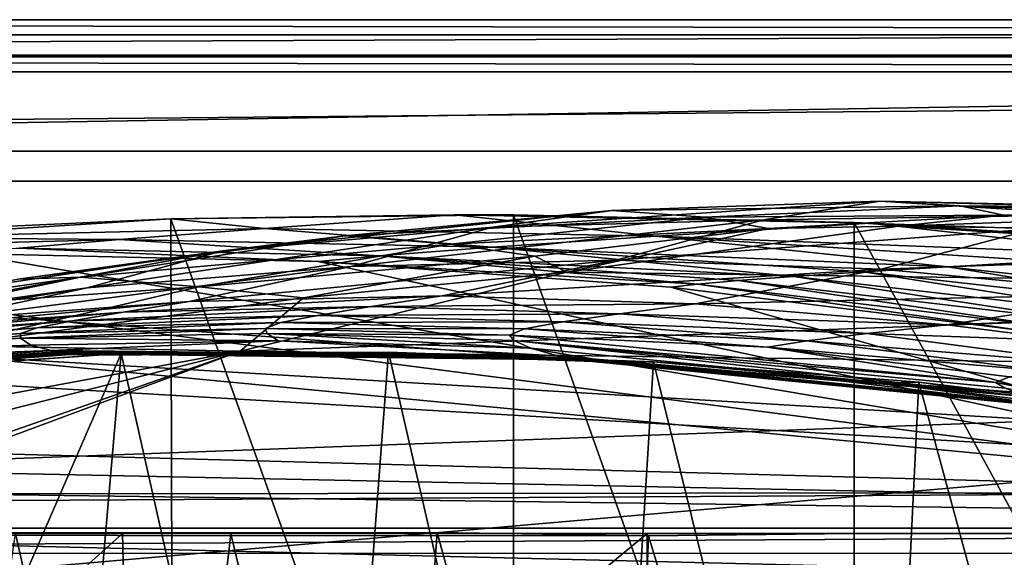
# Model space of a CAD drawing. Header units: metres. Extents: x -904 to 0, y -908 to 0.
# Tile 64 of 142: x -530 to -432, y -54 to 0. Entities that reach past the tile are written whole.
import ezdxf

# ---------------------------------------------------------------- set-up
doc = ezdxf.new("R2010")
doc.units = ezdxf.units.M

msp = doc.modelspace()

# ---------------------------------------------------------------- linework, layer by layer
at = {"layer": 'None'}
for points in [[(-885.9776, -3.567204, 2063.059814), (-239.308899, -51.564125, 2063.059814), (-25.973949, -3.563107, 2063.059814)], [(-885.9776, -3.567204, 2050.059814), (-25.973949, -3.563107, 2050.059814), (-885.977478, -3.567204, 176.059662)], [(-885.9776, -3.567204, 2063.059814), (-25.973949, -3.563107, 2063.059814), (-885.9776, -3.567204, 2050.059814)], [(-25.973949, -3.563107, 2063.059814), (-25.973949, -3.563107, 2050.059814), (-885.9776, -3.567204, 2050.059814)], [(-843.492188, -35.081711, 2063.059814), (-239.308899, -51.564125, 2063.059814), (-885.9776, -3.567204, 2063.059814)], [(-25.973949, -3.563107, 163.059692), (-239.308899, -51.564125, 163.059692), (-885.977478, -3.567204, 163.059692)], [(-885.977478, -3.567204, 163.059692), (-885.977478, -3.567204, 176.059662), (-25.973949, -3.563107, 163.059692)], [(-885.977478, -3.567204, 176.059662), (-25.973949, -3.563107, 176.059692), (-25.973949, -3.563107, 163.059692)], [(-885.977478, -3.567204, 176.059662), (-25.973949, -3.563107, 2050.059814), (-25.973949, -3.563107, 176.059692)], [(-239.308899, -51.564125, 163.059692), (-843.492188, -35.081711, 163.059692), (-885.977478, -3.567204, 163.059692)], [(-470.90271, -19.134712, 930.107361), (-444.026093, -18.196802, 930.254944), (-482.841705, -20.832026, 1019.701477)], [(-444.026093, -18.196802, 930.254944), (-455.6633, -20.093687, 1019.924011), (-482.841705, -20.832026, 1019.701477)], [(-435.974976, -18.672184, 840.413452), (-444.026093, -18.196802, 930.254944), (-470.90271, -19.134712, 930.107361)], [(-461.589966, -19.803459, 840.389099), (-435.974976, -18.672184, 840.413452), (-470.90271, -19.134712, 930.107361)], [(-431.644012, -19.604105, 750.722656), (-435.974976, -18.672184, 840.413452), (-461.589966, -19.803459, 840.389099)], [(-455.6633, -20.093687, 1019.924011), (-444.026093, -18.196802, 930.254944), (-422.265778, -19.595821, 975.355469)], [(-444.026093, -18.196802, 930.254944), (-417.140594, -18.922565, 930.436462), (-422.265778, -19.595821, 975.355469)], [(-435.974976, -18.672184, 840.413452), (-413.168396, -18.870882, 885.454895), (-444.026093, -18.196802, 930.254944)], [(-413.168396, -18.870882, 885.454895), (-417.140594, -18.922565, 930.436462), (-444.026093, -18.196802, 930.254944)], [(-431.644012, -19.604105, 750.722656), (-408.053375, -19.715145, 750.688049), (-435.974976, -18.672184, 840.413452)], [(-408.053375, -19.715145, 750.688049), (-410.349365, -19.14839, 840.46521), (-435.974976, -18.672184, 840.413452)], [(-435.974976, -18.672184, 840.413452), (-410.349365, -19.14839, 840.46521), (-413.168396, -18.870882, 885.454895)], [(-505.720337, -20.94257, 1855.409668), (-486.714447, -19.566124, 1936.522217), (-515.104492, -19.985085, 1935.464722)], [(-515.104492, -19.985085, 1935.464722), (-486.714447, -19.566124, 1936.522217), (-480.750702, -19.574989, 1937.160278)], [(-515.104492, -19.985085, 1935.464722), (-480.750702, -19.574989, 1937.160278), (-480.750854, -115.743767, 1992.692505)], [(-482.841705, -20.832026, 1019.701477), (-509.917358, -23.190853, 1019.514038), (-470.90271, -19.134712, 930.107361)], [(-509.917358, -23.190853, 1019.514038), (-497.671204, -21.701733, 929.99292), (-470.90271, -19.134712, 930.107361)], [(-505.720337, -20.94257, 1855.409668), (-466.502991, -21.734568, 1855.745483), (-486.714447, -19.566124, 1936.522217)], [(-470.90271, -19.134712, 930.107361), (-497.671204, -21.701733, 929.99292), (-461.589966, -19.803459, 840.389099)], [(-486.714447, -19.566124, 1936.522217), (-445.009796, -20.428713, 1936.522217), (-480.750702, -19.574989, 1937.160278)], [(-466.502991, -21.734568, 1855.745483), (-445.009796, -20.428713, 1936.522217), (-486.714447, -19.566124, 1936.522217)], [(-480.750854, -115.743767, 1992.692505), (-480.750702, -19.574989, 1937.160278), (-446.597626, -115.674339, 1992.217041)], [(-480.750702, -19.574989, 1937.160278), (-446.597626, -20.344744, 1937.178467), (-446.597626, -115.674339, 1992.217041)], [(-480.750702, -19.574989, 1937.160278), (-445.009796, -20.428713, 1936.522217), (-446.597626, -20.344744, 1937.178467)], [(-455.203247, -20.942795, 750.773865), (-431.644012, -19.604105, 750.722656), (-461.589966, -19.803459, 840.389099)], [(-455.6633, -20.093687, 1019.924011), (-422.265778, -19.595821, 975.355469), (-428.482635, -20.993587, 1020.181396)], [(-442.127563, -20.732506, 662.230957), (-431.644012, -19.604105, 750.722656), (-455.203247, -20.942795, 750.773865)], [(-375.084534, -21.640442, 662.207153), (-408.585083, -19.505207, 662.263062), (-442.127563, -20.732506, 662.230957)], [(-442.127563, -20.732506, 662.230957), (-408.585083, -19.505207, 662.263062), (-431.644012, -19.604105, 750.722656)], [(-408.585083, -19.505207, 662.263062), (-408.053375, -19.715145, 750.688049), (-431.644012, -19.604105, 750.722656)], [(-548.818054, -21.535398, 1932.152832), (-515.104492, -19.985085, 1935.464722), (-514.864746, -116.985649, 1991.491089)], [(-515.104492, -19.985085, 1935.464722), (-548.818054, -21.535398, 1932.152832), (-544.949646, -21.866482, 1855.07666)], [(-544.949646, -21.866482, 1855.07666), (-505.720337, -20.94257, 1855.409668), (-515.104492, -19.985085, 1935.464722)], [(-514.864746, -116.985649, 1991.491089), (-515.104492, -19.985085, 1935.464722), (-480.750854, -115.743767, 1992.692505)], [(-497.671204, -21.701733, 929.99292), (-487.09201, -22.528358, 840.391907), (-461.589966, -19.803459, 840.389099)], [(-482.841705, -20.832026, 1019.701477), (-455.6633, -20.093687, 1019.924011), (-497.042816, -24.759808, 1108.950562)], [(-455.6633, -20.093687, 1019.924011), (-470.473328, -24.128107, 1109.128418), (-497.042816, -24.759808, 1108.950562)], [(-461.589966, -19.803459, 840.389099), (-487.09201, -22.528358, 840.391907), (-455.203247, -20.942795, 750.773865)], [(-470.473328, -24.128107, 1109.128418), (-455.6633, -20.093687, 1019.924011), (-428.482635, -20.993587, 1020.181396)], [(-445.009796, -20.428713, 1936.522217), (-466.502991, -21.734568, 1855.745483), (-416.0578, -23.651363, 1896.523071)], [(-446.597626, -115.674339, 1992.217041), (-446.597626, -20.344744, 1937.178467), (-393.401001, -117.911072, 1988.119873)], [(-446.597626, -20.344744, 1937.178467), (-393.479919, -24.042227, 1933.87854), (-393.401001, -117.911072, 1988.119873)], [(-445.009796, -20.428713, 1936.522217), (-403.360626, -23.031216, 1936.522217), (-446.597626, -20.344744, 1937.178467)], [(-446.597626, -20.344744, 1937.178467), (-403.360626, -23.031216, 1936.522217), (-393.479919, -24.042227, 1933.87854)], [(-403.360626, -23.031216, 1936.522217), (-445.009796, -20.428713, 1936.522217), (-416.0578, -23.651363, 1896.523071)], [(-548.815857, -119.390549, 1988.623535), (-548.818054, -21.535398, 1932.152832), (-514.864746, -116.985649, 1991.491089)], [(-520.283081, -22.07143, 1773.272827), (-505.720337, -20.94257, 1855.409668), (-544.949646, -21.866482, 1855.07666)], [(-530.443176, -26.027119, 974.632507), (-524.171265, -25.849716, 929.910645), (-497.671204, -21.701733, 929.99292)], [(-497.671204, -21.701733, 929.99292), (-509.917358, -23.190853, 1019.514038), (-530.443176, -26.027119, 974.632507)], [(-524.171265, -25.849716, 929.910645), (-487.09201, -22.528358, 840.391907), (-497.671204, -21.701733, 929.99292)], [(-497.042816, -24.759808, 1108.950562), (-523.523865, -26.917755, 1108.805786), (-482.841705, -20.832026, 1019.701477)], [(-523.523865, -26.917755, 1108.805786), (-509.917358, -23.190853, 1019.514038), (-482.841705, -20.832026, 1019.701477)], [(-520.283081, -22.07143, 1773.272827), (-482.939728, -22.833483, 1773.692871), (-505.720337, -20.94257, 1855.409668)], [(-482.939728, -22.833483, 1773.692871), (-466.502991, -21.734568, 1855.745483), (-505.720337, -20.94257, 1855.409668)], [(-487.09201, -22.528358, 840.391907), (-478.639862, -23.721258, 750.841187), (-455.203247, -20.942795, 750.773865)], [(-455.203247, -20.942795, 750.773865), (-478.639862, -23.721258, 750.841187), (-475.432343, -25.327425, 662.110596)], [(-442.127563, -20.732506, 662.230957), (-475.432343, -25.327425, 662.110596), (-341.906769, -27.131058, 662.063416)], [(-475.432343, -25.327425, 662.110596), (-442.127563, -20.732506, 662.230957), (-455.203247, -20.942795, 750.773865)], [(-470.473328, -24.128107, 1109.128418), (-428.482635, -20.993587, 1020.181396), (-443.9021, -25.040358, 1109.339722)], [(-443.9021, -25.040358, 1109.339722), (-428.482635, -20.993587, 1020.181396), (-401.399963, -23.537989, 1020.472839)], [(-341.906769, -27.131058, 662.063416), (-375.084534, -21.640442, 662.207153), (-442.127563, -20.732506, 662.230957)], [(-557.632629, -23.017862, 1772.853271), (-520.283081, -22.07143, 1773.272827), (-544.949646, -21.866482, 1855.07666)], [(-530.343018, -22.922678, 1690.366333), (-520.283081, -22.07143, 1773.272827), (-557.632629, -23.017862, 1772.853271)], [(-530.343018, -22.922678, 1690.366333), (-494.241638, -23.694754, 1690.690796), (-520.283081, -22.07143, 1773.272827)], [(-512.320984, -26.806635, 840.421082), (-487.09201, -22.528358, 840.391907), (-524.171265, -25.849716, 929.910645)], [(-494.241638, -23.694754, 1690.690796), (-482.939728, -22.833483, 1773.692871), (-520.283081, -22.07143, 1773.272827)], [(-478.639862, -23.721258, 750.841187), (-487.09201, -22.528358, 840.391907), (-512.320984, -26.806635, 840.421082)], [(-466.502991, -21.734568, 1855.745483), (-482.939728, -22.833483, 1773.692871), (-437.226807, -24.79043, 1815.267822)], [(-416.0578, -23.651363, 1896.523071), (-466.502991, -21.734568, 1855.745483), (-427.349731, -24.240482, 1856.083374)], [(-466.502991, -21.734568, 1855.745483), (-437.226807, -24.79043, 1815.267822), (-427.349731, -24.240482, 1856.083374)], [(-535.804565, -23.450962, 1607.821899), (-571.255554, -24.387638, 1607.797363), (-392.993713, -47.427006, 1607.19397)], [(-536.713562, -27.166037, 1019.363708), (-509.917358, -23.190853, 1019.514038), (-549.77301, -30.550179, 1108.693359)], [(-509.917358, -23.190853, 1019.514038), (-523.523865, -26.917755, 1108.805786), (-549.77301, -30.550179, 1108.693359)], [(-530.443176, -26.027119, 974.632507), (-509.917358, -23.190853, 1019.514038), (-536.713562, -27.166037, 1019.363708)], [(-535.804565, -23.450962, 1607.821899), (-500.35083, -24.274384, 1607.800293), (-530.343018, -22.922678, 1690.366333)], [(-500.35083, -24.274384, 1607.800293), (-535.804565, -23.450962, 1607.821899), (-392.993713, -47.427006, 1607.19397)], [(-500.35083, -24.274384, 1607.800293), (-494.241638, -23.694754, 1690.690796), (-530.343018, -22.922678, 1690.366333)], [(-494.241638, -23.694754, 1690.690796), (-452.67215, -25.768145, 1732.678467), (-482.939728, -22.833483, 1773.692871)], [(-452.67215, -25.768145, 1732.678467), (-445.669617, -25.301315, 1774.112915), (-482.939728, -22.833483, 1773.692871)], [(-482.939728, -22.833483, 1773.692871), (-445.669617, -25.301315, 1774.112915), (-437.226807, -24.79043, 1815.267822)], [(-401.399963, -23.537989, 1020.472839), (-417.414032, -27.497526, 1109.584351), (-443.9021, -25.040358, 1109.339722)], [(-392.993713, -47.427006, 1607.19397), (-571.255554, -24.387638, 1607.797363), (-606.616577, -27.078775, 1607.726807)], [(-497.042816, -24.759808, 1108.950562), (-470.473328, -24.128107, 1109.128418), (-513.269836, -28.270109, 1197.619751)], [(-470.473328, -24.128107, 1109.128418), (-487.909515, -27.710281, 1197.588013), (-513.269836, -28.270109, 1197.619751)], [(-501.807648, -27.907879, 750.923523), (-478.639862, -23.721258, 750.841187), (-512.320984, -26.806635, 840.421082)], [(-478.639862, -23.721258, 750.841187), (-501.807648, -27.907879, 750.923523), (-475.432343, -25.327425, 662.110596)], [(-494.241638, -23.694754, 1690.690796), (-500.35083, -24.274384, 1607.800293), (-462.319427, -26.5536, 1649.175903)], [(-392.993713, -47.427006, 1607.19397), (-464.981628, -26.855797, 1607.732666), (-500.35083, -24.274384, 1607.800293)], [(-500.35083, -24.274384, 1607.800293), (-464.981628, -26.855797, 1607.732666), (-462.319427, -26.5536, 1649.175903)], [(-462.319427, -26.5536, 1649.175903), (-458.22403, -26.186832, 1691.015137), (-494.241638, -23.694754, 1690.690796)], [(-458.22403, -26.186832, 1691.015137), (-452.67215, -25.768145, 1732.678467), (-494.241638, -23.694754, 1690.690796)], [(-487.909515, -27.710281, 1197.588013), (-470.473328, -24.128107, 1109.128418), (-443.9021, -25.040358, 1109.339722)], [(-427.349731, -24.240482, 1856.083374), (-437.226807, -24.79043, 1815.267822), (-399.23114, -28.973452, 1815.6698)], [(-513.269836, -28.270109, 1197.619751), (-538.566772, -30.155039, 1197.694214), (-497.042816, -24.759808, 1108.950562)], [(-538.566772, -30.155039, 1197.694214), (-523.523865, -26.917755, 1108.805786), (-497.042816, -24.759808, 1108.950562)], [(-475.432343, -25.327425, 662.110596), (-508.158966, -33.247128, 661.903259), (-341.906769, -27.131058, 662.063416)], [(-475.432343, -25.327425, 662.110596), (-501.807648, -27.907879, 750.923523), (-508.158966, -33.247128, 661.903259)], [(-443.9021, -25.040358, 1109.339722), (-462.554504, -28.495565, 1197.600342), (-487.909515, -27.710281, 1197.588013)], [(-417.414032, -27.497526, 1109.584351), (-462.554504, -28.495565, 1197.600342), (-443.9021, -25.040358, 1109.339722)], [(-416.269989, -29.942677, 1733.067749), (-445.669617, -25.301315, 1774.112915), (-452.67215, -25.768145, 1732.678467)], [(-445.669617, -25.301315, 1774.112915), (-408.549469, -29.469418, 1774.53186), (-437.226807, -24.79043, 1815.267822)], [(-416.269989, -29.942677, 1733.067749), (-408.549469, -29.469418, 1774.53186), (-445.669617, -25.301315, 1774.112915)], [(-437.226807, -24.79043, 1815.267822), (-408.549469, -29.469418, 1774.53186), (-399.23114, -28.973452, 1815.6698)], [(-543.884827, -28.653582, 974.57959), (-524.171265, -25.849716, 929.910645), (-530.443176, -26.027119, 974.632507)], [(-524.171265, -25.849716, 929.910645), (-543.884827, -28.653582, 974.57959), (-537.456604, -28.5592, 929.881897)], [(-512.320984, -26.806635, 840.421082), (-524.171265, -25.849716, 929.910645), (-537.456604, -28.5592, 929.881897)], [(-462.319427, -26.5536, 1649.175903), (-464.981628, -26.855797, 1607.732666), (-429.784271, -31.189507, 1607.619263)], [(-426.875916, -30.810394, 1649.405273), (-458.22403, -26.186832, 1691.015137), (-462.319427, -26.5536, 1649.175903)], [(-429.784271, -31.189507, 1607.619263), (-426.875916, -30.810394, 1649.405273), (-462.319427, -26.5536, 1649.175903)], [(-458.22403, -26.186832, 1691.015137), (-422.381287, -30.390518, 1691.338379), (-452.67215, -25.768145, 1732.678467)], [(-458.22403, -26.186832, 1691.015137), (-426.875916, -30.810394, 1649.405273), (-422.381287, -30.390518, 1691.338379)], [(-422.381287, -30.390518, 1691.338379), (-416.269989, -29.942677, 1733.067749), (-452.67215, -25.768145, 1732.678467)], [(-392.993713, -47.427006, 1607.19397), (-606.616577, -27.078775, 1607.726807), (-676.729492, -47.703167, 1607.186768)], [(-549.77301, -30.550179, 1108.693359), (-523.523865, -26.917755, 1108.805786), (-563.672546, -33.325024, 1197.809448)], [(-523.523865, -26.917755, 1108.805786), (-538.566772, -30.155039, 1197.694214), (-563.672546, -33.325024, 1197.809448)], [(-501.807648, -27.907879, 750.923523), (-512.320984, -26.806635, 840.421082), (-537.578796, -32.68232, 840.475464)], [(-512.320984, -26.806635, 840.421082), (-537.456604, -28.5592, 929.881897), (-537.578796, -32.68232, 840.475464)], [(-341.906769, -27.131058, 662.063416), (-508.158966, -33.247128, 661.903259), (-309.403992, -35.91481, 661.833374)], [(-429.784271, -31.189507, 1607.619263), (-464.981628, -26.855797, 1607.732666), (-392.993713, -47.427006, 1607.19397)], [(-437.270691, -30.633911, 1197.657837), (-462.554504, -28.495565, 1197.600342), (-417.414032, -27.497526, 1109.584351)], [(-417.414032, -27.497526, 1109.584351), (-404.227631, -29.301956, 1109.719238), (-437.270691, -30.633911, 1197.657837)], [(-519.912964, -29.345852, 1242.423218), (-544.736389, -31.156719, 1242.523315), (-513.269836, -28.270109, 1197.619751)], [(-544.736389, -31.156719, 1242.523315), (-538.566772, -30.155039, 1197.694214), (-513.269836, -28.270109, 1197.619751)], [(-501.807648, -27.907879, 750.923523), (-537.578796, -32.68232, 840.475464), (-508.158966, -33.247128, 661.903259)], [(-513.269836, -28.270109, 1197.619751), (-487.909515, -27.710281, 1197.588013), (-519.912964, -29.345852, 1242.423218)], [(-487.909515, -27.710281, 1197.588013), (-495.028809, -28.789301, 1242.354248), (-519.912964, -29.345852, 1242.423218)], [(-462.554504, -28.495565, 1197.600342), (-495.028809, -28.789301, 1242.354248), (-487.909515, -27.710281, 1197.588013)], [(-470.149078, -29.500271, 1242.317871), (-495.028809, -28.789301, 1242.354248), (-462.554504, -28.495565, 1197.600342)], [(-437.270691, -30.633911, 1197.657837), (-470.149078, -29.500271, 1242.317871), (-462.554504, -28.495565, 1197.600342)], [(-524.995911, -30.214462, 1287.456299), (-549.509827, -31.963417, 1287.543457), (-519.912964, -29.345852, 1242.423218)], [(-549.509827, -31.963417, 1287.543457), (-544.736389, -31.156719, 1242.523315), (-519.912964, -29.345852, 1242.423218)], [(-519.912964, -29.345852, 1242.423218), (-495.028809, -28.789301, 1242.354248), (-524.995911, -30.214462, 1287.456299)], [(-495.028809, -28.789301, 1242.354248), (-500.422241, -29.668852, 1287.389771), (-524.995911, -30.214462, 1287.456299)], [(-500.422241, -29.668852, 1287.389771), (-495.028809, -28.789301, 1242.354248), (-470.149078, -29.500271, 1242.317871)], [(-475.851532, -30.333803, 1287.344604), (-500.422241, -29.668852, 1287.389771), (-470.149078, -29.500271, 1242.317871)], [(-475.851532, -30.333803, 1287.344604), (-470.149078, -29.500271, 1242.317871), (-445.335175, -31.4842, 1242.314819)], [(-445.335175, -31.4842, 1242.314819), (-470.149078, -29.500271, 1242.317871), (-437.270691, -30.633911, 1197.657837)], [(-404.227631, -29.301956, 1109.719238), (-424.67627, -32.209736, 1197.703735), (-437.270691, -30.633911, 1197.657837)], [(-528.505188, -30.922245, 1332.65332), (-552.873535, -32.618694, 1332.702393), (-524.995911, -30.214462, 1287.456299)], [(-552.873535, -32.618694, 1332.702393), (-549.509827, -31.963417, 1287.543457), (-524.995911, -30.214462, 1287.456299)], [(-528.505188, -30.922245, 1332.65332), (-504.078247, -30.393604, 1332.614502), (-530.204224, -31.491867, 1377.948853)], [(-504.078247, -30.393604, 1332.614502), (-505.664764, -30.997648, 1377.948975), (-530.204224, -31.491867, 1377.948853)], [(-524.995911, -30.214462, 1287.456299), (-500.422241, -29.668852, 1287.389771), (-528.505188, -30.922245, 1332.65332)], [(-500.422241, -29.668852, 1287.389771), (-504.078247, -30.393604, 1332.614502), (-528.505188, -30.922245, 1332.65332)], [(-505.664764, -30.997648, 1377.948975), (-504.078247, -30.393604, 1332.614502), (-479.653412, -31.035919, 1332.586304)], [(-504.078247, -30.393604, 1332.614502), (-500.422241, -29.668852, 1287.389771), (-475.851532, -30.333803, 1287.344604)], [(-479.653412, -31.035919, 1332.586304), (-504.078247, -30.393604, 1332.614502), (-475.851532, -30.333803, 1287.344604)], [(-479.653412, -31.035919, 1332.586304), (-475.851532, -30.333803, 1287.344604), (-451.342377, -32.21143, 1287.321655)], [(-451.342377, -32.21143, 1287.321655), (-475.851532, -30.333803, 1287.344604), (-445.335175, -31.4842, 1242.314819)], [(-554.714905, -33.142338, 1377.948853), (-530.204224, -31.491867, 1377.948853), (-554.89447, -33.548859, 1405.681885)], [(-530.204224, -31.491867, 1377.948853), (-530.198975, -31.946304, 1405.804565), (-554.89447, -33.548859, 1405.681885)], [(-530.204224, -31.491867, 1377.948853), (-554.714905, -33.142338, 1377.948853), (-528.505188, -30.922245, 1332.65332)], [(-554.714905, -33.142338, 1377.948853), (-552.873535, -32.618694, 1332.702393), (-528.505188, -30.922245, 1332.65332)], [(-530.204224, -31.491867, 1377.948853), (-505.664764, -30.997648, 1377.948975), (-530.198975, -31.946304, 1405.804565)], [(-505.664764, -30.997648, 1377.948975), (-505.456635, -31.491022, 1405.939331), (-530.198975, -31.946304, 1405.804565)], [(-530.198975, -31.946304, 1405.804565), (-505.456635, -31.491022, 1405.939331), (-504.327637, -32.238773, 1432.523315)], [(-505.664764, -30.997648, 1377.948975), (-481.15274, -31.657251, 1377.948853), (-505.456635, -31.491022, 1405.939331)], [(-481.15274, -31.657251, 1377.948853), (-505.664764, -30.997648, 1377.948975), (-479.653412, -31.035919, 1332.586304)], [(-504.327637, -32.238773, 1432.523315), (-505.456635, -31.491022, 1405.939331), (-479.042267, -32.964584, 1432.522949)], [(-505.456635, -31.491022, 1405.939331), (-480.719177, -32.182163, 1406.091064), (-479.042267, -32.964584, 1432.522949)], [(-481.15274, -31.657251, 1377.948853), (-480.719177, -32.182163, 1406.091064), (-505.456635, -31.491022, 1405.939331)], [(-481.15274, -31.657251, 1377.948853), (-479.653412, -31.035919, 1332.586304), (-455.28714, -32.848354, 1332.56897)], [(-455.28714, -32.848354, 1332.56897), (-479.653412, -31.035919, 1332.586304), (-451.342377, -32.21143, 1287.321655)], [(-451.342377, -32.21143, 1287.321655), (-445.335175, -31.4842, 1242.314819), (-420.648956, -34.738438, 1242.346069)], [(-424.67627, -32.209736, 1197.703735), (-445.335175, -31.4842, 1242.314819), (-437.270691, -30.633911, 1197.657837)], [(-420.648956, -34.738438, 1242.346069), (-445.335175, -31.4842, 1242.314819), (-424.67627, -32.209736, 1197.703735)], [(-554.89447, -33.548859, 1405.681885), (-530.198975, -31.946304, 1405.804565), (-529.147705, -32.653004, 1432.523804)], [(-529.147705, -32.653004, 1432.523804), (-530.198975, -31.946304, 1405.804565), (-504.327637, -32.238773, 1432.523315)], [(-527.125488, -33.208244, 1452.031006), (-529.147705, -32.653004, 1432.523804), (-504.327637, -32.238773, 1432.523315)], [(-527.125488, -33.208244, 1452.031006), (-504.327637, -32.238773, 1432.523315), (-476.369476, -33.731869, 1452.297974)], [(-504.327637, -32.238773, 1432.523315), (-479.042267, -32.964584, 1432.522949), (-476.369476, -33.731869, 1452.297974)], [(-481.15274, -31.657251, 1377.948853), (-432.440216, -36.414116, 1377.948608), (-480.719177, -32.182163, 1406.091064)], [(-432.440216, -36.414116, 1377.948608), (-481.15274, -31.657251, 1377.948853), (-455.28714, -32.848354, 1332.56897)], [(-479.042267, -32.964584, 1432.522949), (-480.719177, -32.182163, 1406.091064), (-429.129517, -37.82938, 1432.523315)], [(-480.719177, -32.182163, 1406.091064), (-431.471313, -36.989452, 1406.476929), (-429.129517, -37.82938, 1432.523315)], [(-432.440216, -36.414116, 1377.948608), (-431.471313, -36.989452, 1406.476929), (-480.719177, -32.182163, 1406.091064)], [(-455.28714, -32.848354, 1332.56897), (-451.342377, -32.21143, 1287.321655), (-426.953583, -35.298717, 1287.321167)], [(-426.953583, -35.298717, 1287.321167), (-451.342377, -32.21143, 1287.321655), (-420.648956, -34.738438, 1242.346069)], [(-577.735107, -37.167805, 1451.759888), (-554.140808, -34.200191, 1432.524048), (-527.125488, -33.208244, 1452.031006)], [(-577.522949, -37.248508, 1456.9198), (-577.735107, -37.167805, 1451.759888), (-527.125488, -33.208244, 1452.031006)], [(-526.753235, -33.32935, 1457.083374), (-577.522949, -37.248508, 1456.9198), (-527.125488, -33.208244, 1452.031006)], [(-577.476685, -37.270653, 1458.265869), (-577.522949, -37.248508, 1456.9198), (-526.753235, -33.32935, 1457.083374)], [(-526.670776, -33.363071, 1458.427856), (-577.476685, -37.270653, 1458.265869), (-526.753235, -33.32935, 1457.083374)], [(-577.4021, -37.285858, 1459.412231), (-577.476685, -37.270653, 1458.265869), (-526.670776, -33.363071, 1458.427856)], [(-526.549255, -33.389904, 1459.608154), (-577.4021, -37.285858, 1459.412231), (-526.670776, -33.363071, 1458.427856)], [(-577.264526, -37.316925, 1461.793335), (-577.4021, -37.285858, 1459.412231), (-526.549255, -33.389904, 1459.608154)], [(-526.324951, -33.441669, 1462.000854), (-577.264526, -37.316925, 1461.793335), (-526.549255, -33.389904, 1459.608154)], [(-577.249451, -37.320835, 1462.102295), (-577.264526, -37.316925, 1461.793335), (-526.324951, -33.441669, 1462.000854)], [(-526.299927, -33.447884, 1462.304565), (-577.249451, -37.320835, 1462.102295), (-526.324951, -33.441669, 1462.000854)], [(-526.299927, -33.447884, 1462.304565), (-577.234131, -37.326462, 1462.440674), (-577.249451, -37.320835, 1462.102295)], [(-526.275024, -33.457211, 1462.664185), (-577.234131, -37.326462, 1462.440674), (-526.299927, -33.447884, 1462.304565)], [(-577.234131, -37.326462, 1462.440674), (-526.275024, -33.457211, 1462.664185), (-577.19165, -37.333027, 1463.054932)], [(-526.275024, -33.457211, 1462.664185), (-526.206848, -33.469028, 1463.285156), (-577.19165, -37.333027, 1463.054932)], [(-526.206848, -33.469028, 1463.285156), (-577.10376, -37.344379, 1464.269775), (-577.19165, -37.333027, 1463.054932)], [(-526.206848, -33.469028, 1463.285156), (-526.06604, -33.490185, 1464.503784), (-577.10376, -37.344379, 1464.269775)], [(-526.06604, -33.490185, 1464.503784), (-576.923401, -37.364262, 1466.702637), (-577.10376, -37.344379, 1464.269775)], [(-526.06604, -33.490185, 1464.503784), (-525.777588, -33.52919, 1466.946167), (-576.923401, -37.364262, 1466.702637)], [(-525.777588, -33.52919, 1466.946167), (-576.544373, -37.392056, 1471.565186), (-576.923401, -37.364262, 1466.702637)], [(-576.544373, -37.392056, 1471.565186), (-525.777588, -33.52919, 1466.946167), (-525.174194, -33.592773, 1471.825073)], [(-520.086426, -33.508076, 1504.979004), (-573.219971, -37.15469, 1505.244385), (-522.402771, -33.650501, 1491.26001)], [(-573.219971, -37.15469, 1505.244385), (-520.086426, -33.508076, 1504.979004), (-554.391846, -112.519341, 1549.673828)], [(-508.158966, -33.247128, 661.903259), (-570.024841, -48.937519, 751.254395), (-551.510864, -49.371777, 661.569519)], [(-508.158966, -33.247128, 661.903259), (-547.720459, -40.579918, 751.13208), (-570.024841, -48.937519, 751.254395)], [(-554.140808, -34.200191, 1432.524048), (-554.89447, -33.548859, 1405.681885), (-529.147705, -32.653004, 1432.523804)], [(-520.086426, -33.508076, 1504.979004), (-527.460144, -118.521431, 1553.945923), (-554.391846, -112.519341, 1549.673828)], [(-554.140808, -34.200191, 1432.524048), (-529.147705, -32.653004, 1432.523804), (-527.125488, -33.208244, 1452.031006)], [(-539.86322, -44.36692, 661.612061), (-508.158966, -33.247128, 661.903259), (-551.510864, -49.371777, 661.569519)], [(-508.158966, -33.247128, 661.903259), (-537.578796, -32.68232, 840.475464), (-547.720459, -40.579918, 751.13208)], [(-508.158966, -33.247128, 661.903259), (-539.86322, -44.36692, 661.612061), (-309.403992, -35.91481, 661.833374)], [(-527.460144, -118.521431, 1553.945923), (-520.086426, -33.508076, 1504.979004), (-500.041199, -122.65184, 1556.645508)], [(-526.753235, -33.32935, 1457.083374), (-527.125488, -33.208244, 1452.031006), (-476.369476, -33.731869, 1452.297974)], [(-526.670776, -33.363071, 1458.427856), (-526.753235, -33.32935, 1457.083374), (-475.840118, -33.880203, 1457.244751)], [(-475.840118, -33.880203, 1457.244751), (-526.753235, -33.32935, 1457.083374), (-476.369476, -33.731869, 1452.297974)], [(-526.549255, -33.389904, 1459.608154), (-526.670776, -33.363071, 1458.427856), (-475.722198, -33.920742, 1458.567017)], [(-475.722198, -33.920742, 1458.567017), (-526.670776, -33.363071, 1458.427856), (-475.840118, -33.880203, 1457.244751)], [(-526.324951, -33.441669, 1462.000854), (-526.549255, -33.389904, 1459.608154), (-475.554688, -33.957771, 1459.78479)], [(-475.554688, -33.957771, 1459.78479), (-526.549255, -33.389904, 1459.608154), (-475.722198, -33.920742, 1458.567017)], [(-526.299927, -33.447884, 1462.304565), (-526.324951, -33.441669, 1462.000854), (-475.245209, -34.026432, 1462.201782)], [(-475.245209, -34.026432, 1462.201782), (-526.324951, -33.441669, 1462.000854), (-475.554688, -33.957771, 1459.78479)], [(-475.210358, -34.034344, 1462.502441), (-526.275024, -33.457211, 1462.664185), (-526.299927, -33.447884, 1462.304565)], [(-475.210358, -34.034344, 1462.502441), (-526.299927, -33.447884, 1462.304565), (-475.245209, -34.026432, 1462.201782)], [(-475.176117, -34.04591, 1462.868896), (-526.275024, -33.457211, 1462.664185), (-475.210358, -34.034344, 1462.502441)], [(-526.206848, -33.469028, 1463.285156), (-526.275024, -33.457211, 1462.664185), (-475.176117, -34.04591, 1462.868896)], [(-526.06604, -33.490185, 1464.503784), (-526.206848, -33.469028, 1463.285156), (-475.082642, -34.062019, 1463.493652)], [(-475.082642, -34.062019, 1463.493652), (-526.206848, -33.469028, 1463.285156), (-475.176117, -34.04591, 1462.868896)], [(-525.777588, -33.52919, 1466.946167), (-526.06604, -33.490185, 1464.503784), (-474.889557, -34.091553, 1464.716797)], [(-474.889557, -34.091553, 1464.716797), (-526.06604, -33.490185, 1464.503784), (-475.082642, -34.062019, 1463.493652)], [(-525.174194, -33.592773, 1471.825073), (-525.777588, -33.52919, 1466.946167), (-499.414337, -33.362789, 1471.946655)], [(-525.777588, -33.52919, 1466.946167), (-474.494476, -34.147038, 1467.168213), (-499.414337, -33.362789, 1471.946655)], [(-474.494476, -34.147038, 1467.168213), (-525.777588, -33.52919, 1466.946167), (-474.889557, -34.091553, 1464.716797)], [(-522.402771, -33.650501, 1491.26001), (-525.174194, -33.592773, 1471.825073), (-499.414337, -33.362789, 1471.946655)], [(-520.086426, -33.508076, 1504.979004), (-522.402771, -33.650501, 1491.26001), (-493.312164, -33.359623, 1505.097534)], [(-522.402771, -33.650501, 1491.26001), (-496.142242, -33.47541, 1491.392822), (-493.312164, -33.359623, 1505.097534)], [(-496.142242, -33.47541, 1491.392822), (-522.402771, -33.650501, 1491.26001), (-499.414337, -33.362789, 1471.946655)], [(-520.086426, -33.508076, 1504.979004), (-493.312164, -33.359623, 1505.097534), (-500.041199, -122.65184, 1556.645508)], [(-500.041199, -122.65184, 1556.645508), (-493.312164, -33.359623, 1505.097534), (-472.305176, -124.818771, 1557.712036)], [(-499.414337, -33.362789, 1471.946655), (-474.494476, -34.147038, 1467.168213), (-473.669128, -34.242378, 1472.062378)], [(-499.414337, -33.362789, 1471.946655), (-473.669128, -34.242378, 1472.062378), (-496.142242, -33.47541, 1491.392822)], [(-493.312164, -33.359623, 1505.097534), (-496.142242, -33.47541, 1491.392822), (-469.897491, -34.409927, 1491.518555)], [(-496.142242, -33.47541, 1491.392822), (-473.669128, -34.242378, 1472.062378), (-469.897491, -34.409927, 1491.518555)], [(-469.897491, -34.409927, 1491.518555), (-466.718567, -34.319443, 1505.390259), (-493.312164, -33.359623, 1505.097534)], [(-493.312164, -33.359623, 1505.097534), (-466.718567, -34.319443, 1505.390259), (-472.305176, -124.818771, 1557.712036)], [(-476.369476, -33.731869, 1452.297974), (-479.042267, -32.964584, 1432.522949), (-429.129517, -37.82938, 1432.523315)], [(-432.440216, -36.414116, 1377.948608), (-455.28714, -32.848354, 1332.56897), (-431.035858, -35.827812, 1332.56311)], [(-431.035858, -35.827812, 1332.56311), (-455.28714, -32.848354, 1332.56897), (-426.953583, -35.298717, 1287.321167)], [(-522.402771, -33.650501, 1491.26001), (-576.544373, -37.392056, 1471.565186), (-525.174194, -33.592773, 1471.825073)], [(-573.219971, -37.15469, 1505.244385), (-576.544373, -37.392056, 1471.565186), (-522.402771, -33.650501, 1491.26001)], [(-476.369476, -33.731869, 1452.297974), (-429.129517, -37.82938, 1432.523315), (-425.857056, -38.707699, 1452.558716)], [(-475.840118, -33.880203, 1457.244751), (-476.369476, -33.731869, 1452.297974), (-425.857056, -38.707699, 1452.558716)], [(-475.722198, -33.920742, 1458.567017), (-475.840118, -33.880203, 1457.244751), (-425.170959, -38.871147, 1457.40271)], [(-425.170959, -38.871147, 1457.40271), (-475.840118, -33.880203, 1457.244751), (-425.857056, -38.707699, 1452.558716)], [(-475.554688, -33.957771, 1459.78479), (-475.722198, -33.920742, 1458.567017), (-425.017456, -38.913704, 1458.682373)], [(-425.017456, -38.913704, 1458.682373), (-475.722198, -33.920742, 1458.567017), (-425.170959, -38.871147, 1457.40271)], [(-475.245209, -34.026432, 1462.201782), (-475.554688, -33.957771, 1459.78479), (-424.804352, -38.958557, 1459.94043)], [(-424.804352, -38.958557, 1459.94043), (-475.554688, -33.957771, 1459.78479), (-425.017456, -38.913704, 1458.682373)], [(-475.210358, -34.034344, 1462.502441), (-475.245209, -34.026432, 1462.201782), (-424.410278, -39.039524, 1462.394165)], [(-424.410278, -39.039524, 1462.394165), (-475.245209, -34.026432, 1462.201782), (-424.804352, -38.958557, 1459.94043)], [(-424.365662, -39.048557, 1462.694092), (-475.176117, -34.04591, 1462.868896), (-475.210358, -34.034344, 1462.502441)], [(-424.365662, -39.048557, 1462.694092), (-475.210358, -34.034344, 1462.502441), (-424.410278, -39.039524, 1462.394165)], [(-424.321991, -39.060562, 1463.052612), (-475.176117, -34.04591, 1462.868896), (-424.365662, -39.048557, 1462.694092)], [(-475.176117, -34.04591, 1462.868896), (-424.321991, -39.060562, 1463.052612), (-475.082642, -34.062019, 1463.493652)], [(-474.889557, -34.091553, 1464.716797), (-475.082642, -34.062019, 1463.493652), (-424.203308, -39.079788, 1463.678467)], [(-475.082642, -34.062019, 1463.493652), (-424.321991, -39.060562, 1463.052612), (-424.203308, -39.079788, 1463.678467)], [(-474.494476, -34.147038, 1467.168213), (-474.889557, -34.091553, 1464.716797), (-423.958191, -39.11599, 1464.906616)], [(-474.889557, -34.091553, 1464.716797), (-424.203308, -39.079788, 1463.678467), (-423.958191, -39.11599, 1464.906616)], [(-473.669128, -34.242378, 1472.062378), (-474.494476, -34.147038, 1467.168213), (-447.984436, -36.226414, 1472.172119)], [(-447.984436, -36.226414, 1472.172119), (-474.494476, -34.147038, 1467.168213), (-423.456879, -39.184738, 1467.366577)], [(-474.494476, -34.147038, 1467.168213), (-423.958191, -39.11599, 1464.906616), (-423.456879, -39.184738, 1467.366577)], [(-469.897491, -34.409927, 1491.518555), (-473.669128, -34.242378, 1472.062378), (-447.984436, -36.226414, 1472.172119)], [(-472.305176, -124.818771, 1557.712036), (-466.718567, -34.319443, 1505.390259), (-444.445007, -124.951332, 1557.109863)], [(-443.713898, -36.449089, 1491.636719), (-466.718567, -34.319443, 1505.390259), (-469.897491, -34.409927, 1491.518555)], [(-447.984436, -36.226414, 1472.172119), (-443.713898, -36.449089, 1491.636719), (-469.897491, -34.409927, 1491.518555)], [(-440.135681, -36.386841, 1505.810547), (-466.718567, -34.319443, 1505.390259), (-443.713898, -36.449089, 1491.636719)], [(-466.718567, -34.319443, 1505.390259), (-440.135681, -36.386841, 1505.810547), (-444.445007, -124.951332, 1557.109863)], [(-843.492188, -35.081711, 2063.059814), (-840.820007, -39.149845, 2063.059814), (-239.308899, -51.564125, 2063.059814)], [(-239.308899, -51.564125, 163.059692), (-840.820007, -39.149845, 163.059692), (-843.492188, -35.081711, 163.059692)], [(-570.15863, -58.565701, 661.240173), (-309.111755, -207.702347, 657.334961), (-309.403992, -35.91481, 661.833374)], [(-309.403992, -35.91481, 661.833374), (-539.86322, -44.36692, 661.612061), (-570.15863, -58.565701, 661.240173)], [(-423.456879, -39.184738, 1467.366577), (-422.410461, -39.306839, 1472.275024), (-447.984436, -36.226414, 1472.172119)], [(-422.410461, -39.306839, 1472.275024), (-443.713898, -36.449089, 1491.636719), (-447.984436, -36.226414, 1472.172119)], [(-444.445007, -124.951332, 1557.109863), (-440.135681, -36.386841, 1505.810547), (-416.669067, -122.996712, 1554.833374)], [(-440.135681, -36.386841, 1505.810547), (-443.713898, -36.449089, 1491.636719), (-417.64151, -39.58601, 1491.74646)], [(-417.64151, -39.58601, 1491.74646), (-443.713898, -36.449089, 1491.636719), (-422.410461, -39.306839, 1472.275024)], [(-413.477356, -39.580059, 1506.342163), (-440.135681, -36.386841, 1505.810547), (-417.64151, -39.58601, 1491.74646)], [(-440.135681, -36.386841, 1505.810547), (-413.477356, -39.580059, 1506.342163), (-416.669067, -122.996712, 1554.833374)], [(-406.958832, -39.966084, 1332.568726), (-432.440216, -36.414116, 1377.948608), (-431.035858, -35.827812, 1332.56311)], [(-432.440216, -36.414116, 1377.948608), (-384.531708, -45.681446, 1377.949463), (-431.471313, -36.989452, 1406.476929)], [(-384.531708, -45.681446, 1377.949463), (-432.440216, -36.414116, 1377.948608), (-406.958832, -39.966084, 1332.568726)], [(-840.820007, -39.149845, 2063.059814), (-839.977417, -43.566975, 2063.059814), (-239.308899, -51.564125, 2063.059814)], [(-839.977417, -43.566975, 163.059692), (-840.820007, -39.149845, 163.059692), (-239.308899, -51.564125, 163.059692)], [(-239.308899, -51.564125, 2063.059814), (-839.977417, -43.566975, 2063.059814), (-839.977356, -51.567074, 2063.059814)], [(-839.977356, -51.567074, 163.059692), (-839.977417, -43.566975, 163.059692), (-239.308899, -51.564125, 163.059692)], [(-676.729492, -47.703167, 1607.186768), (-680.572144, -49.113285, 1607.149902), (-392.993713, -47.427006, 1607.19397)], [(-680.572144, -49.113285, 1607.149902), (-387.700989, -56.295364, 1606.961792), (-392.993713, -47.427006, 1607.19397)], [(-680.572144, -49.113285, 1607.149902), (-676.740051, -57.707558, 1606.950562), (-387.700989, -56.295364, 1606.961792)], [(-839.977356, -51.567074, 163.059692), (-467.23175, -51.787033, 179.151764), (-488.43335, -51.452713, 181.242859)], [(-488.43335, -51.452713, 181.242859), (-509.100311, -51.598892, 184.762161), (-839.977356, -51.567074, 163.059692)], [(-509.100311, -51.598892, 184.762161), (-530.699768, -51.560055, 189.996307), (-839.977356, -51.567074, 163.059692)], [(-239.308899, -51.564125, 163.059692), (-446.597717, -51.562679, 178.448685), (-839.977356, -51.567074, 163.059692)], [(-446.597717, -51.562679, 178.448685), (-467.23175, -51.787033, 179.151764), (-839.977356, -51.567074, 163.059692)], [(-839.977356, -51.567074, 2063.059814), (-467.355255, -51.565228, 2039.645508), (-239.308899, -51.564125, 2063.059814)], [(-519.952271, -51.565491, 2038.379517), (-467.355255, -51.565228, 2039.645508), (-839.977356, -51.567074, 2063.059814)], [(-572.431702, -51.56575, 2034.584595), (-519.952271, -51.565491, 2038.379517), (-839.977356, -51.567074, 2063.059814)], [(-519.952271, -51.565491, 2038.379517), (-572.431702, -51.56575, 2034.584595), (-572.009399, -98.403229, 2026.366699)], [(-519.952271, -51.565491, 2038.379517), (-572.009399, -98.403229, 2026.366699), (-518.923706, -94.200096, 2030.911865)], [(-516.375183, -115.254181, 193.141876), (-539.404663, -111.412796, 199.035706), (-530.699768, -51.560055, 189.996307)], [(-509.100311, -51.598892, 184.762161), (-516.375183, -115.254181, 193.141876), (-530.699768, -51.560055, 189.996307)], [(-467.355255, -51.565228, 2039.645508), (-519.952271, -51.565491, 2038.379517), (-518.923706, -94.200096, 2030.911865)], [(-467.355255, -51.565228, 2039.645508), (-518.923706, -94.200096, 2030.911865), (-467.355255, -92.739792, 2032.381958)], [(-493.189423, -118.003258, 188.972519), (-516.375183, -115.254181, 193.141876), (-509.100311, -51.598892, 184.762161)], [(-488.43335, -51.452713, 181.242859), (-493.189423, -118.003258, 188.972519), (-509.100311, -51.598892, 184.762161)], [(-469.916138, -119.653488, 186.488419), (-493.189423, -118.003258, 188.972519), (-488.43335, -51.452713, 181.242859)], [(-467.23175, -51.787033, 179.151764), (-469.916138, -119.653488, 186.488419), (-488.43335, -51.452713, 181.242859)], [(-446.597717, -120.203751, 185.663147), (-469.916138, -119.653488, 186.488419), (-467.23175, -51.787033, 179.151764)], [(-467.355255, -51.565228, 2039.645508), (-414.75824, -51.564968, 2038.379517), (-239.308899, -51.564125, 2063.059814)], [(-414.75824, -51.564968, 2038.379517), (-467.355255, -92.739792, 2032.381958), (-414.806274, -93.030998, 2031.075317)], [(-414.75824, -51.564968, 2038.379517), (-467.355255, -51.565228, 2039.645508), (-467.355255, -92.739792, 2032.381958)], [(-446.597717, -51.562679, 178.448685), (-446.597717, -120.203751, 185.663147), (-467.23175, -51.787033, 179.151764)], [(-446.597717, -51.562679, 178.448685), (-422.847595, -51.565025, 179.349472), (-446.597717, -120.203751, 185.663147)], [(-422.847595, -51.565025, 179.349472), (-446.597717, -51.562679, 178.448685), (-239.308899, -51.564125, 163.059692)], [(-422.847595, -51.565025, 179.349472), (-422.747711, -139.435181, 188.607407), (-446.597717, -120.203751, 185.663147)]]:
    msp.add_3dface(points, dxfattribs=at)
at = {"layer": 'None012311'}
for points in [[(0, 0), (-900.269531, -3.735142), (-904.0047, 0)], [(0, 0), (-904.0047, 0), (-1.527202, -1.527202, 175)], [(-904.0047, 0), (-902.477478, -1.527202, 175), (-1.527202, -1.527202, 175)], [(-3.735142, -3.735142), (-900.269531, -3.735142), (0, 0)], [(-902.477478, -1.527202, 175), (-882.848145, -16.196362, 175), (-1.527202, -1.527202, 175)], [(-882.848145, -16.196362, 175), (-21.156561, -16.196362, 175), (-1.527202, -1.527202, 175)], [(-898.768494, -5.236164, 172), (-900.269531, -3.735142), (-5.236164, -5.236164, 172)], [(-900.269531, -3.735142), (-3.735142, -3.735142), (-5.236164, -5.236164, 172)], [(-5.236164, -5.236164, 172), (-882.848145, -13.196362, 172), (-898.768494, -5.236164, 172)], [(-21.156561, -13.196362, 172), (-882.848145, -13.196362, 172), (-5.236164, -5.236164, 172)], [(-21.156561, -13.196362, 160.059708), (-245.037064, -51.013153, 160.059708), (-882.848145, -13.196362, 160.059708)], [(-245.037064, -51.013153, 160.059708), (-838.07196, -51.007679, 160.059708), (-882.848145, -13.196362, 160.059708)], [(-21.156561, -13.196362, 160.059708), (-882.848145, -13.196362, 160.059708), (-21.156561, -13.196362, 172)], [(-882.848145, -13.196362, 160.059708), (-882.848145, -13.196362, 172), (-21.156561, -13.196362, 172)], [(-882.848145, -16.196362, 163.059708), (-21.156561, -16.196362, 163.059708), (-882.848145, -16.196362, 175)], [(-21.156561, -16.196362, 163.059708), (-21.156561, -16.196362, 175), (-882.848145, -16.196362, 175)], [(-840.648193, -53.564903, 163.059708), (-243.739731, -53.519718, 163.059708), (-882.848145, -16.196362, 163.059708)], [(-882.848145, -16.196362, 163.059708), (-243.739731, -53.519718, 163.059708), (-21.156561, -16.196362, 163.059708)], [(-838.07196, -51.007679, 160.059708), (-245.037064, -51.013153, 160.059708), (-756.383728, -53.87439, 151.006119)], [(-756.383728, -53.87439, 151.006119), (-245.037064, -51.013153, 160.059708), (-607.685181, -60.032143, 141.866348)], [(-607.685181, -60.032143, 141.866348), (-245.037064, -51.013153, 160.059708), (-322.129181, -54.019558, 151.002396)], [(-840.648193, -53.564903, 163.059708), (-321.351135, -56.11396, 154.215454), (-243.739731, -53.519718, 163.059708)], [(-758.300842, -56.021824, 154.161804), (-321.351135, -56.11396, 154.215454), (-840.648193, -53.564903, 163.059708)]]:
    msp.add_3dface(points, dxfattribs=at)

doc.saveas('drawing.dxf')
